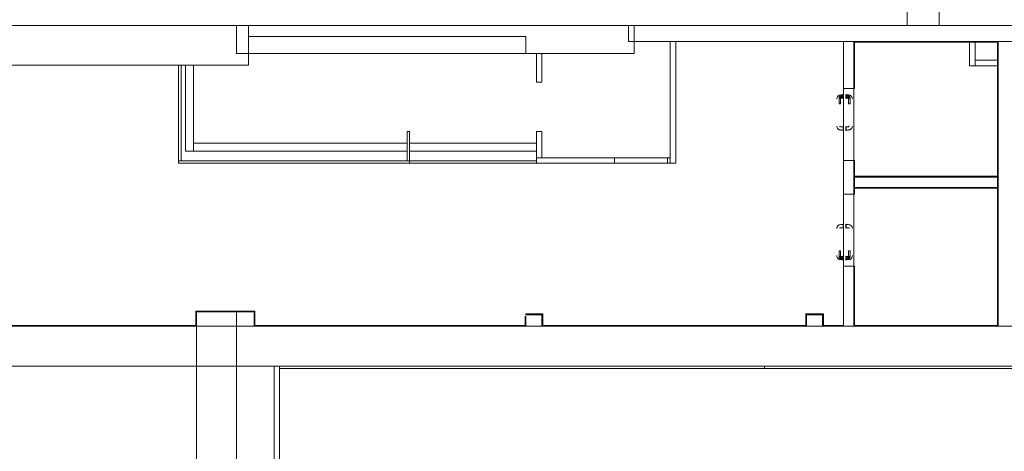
# Model space of a CAD drawing. Header units: millimetres. Extents: x 4476663 to 4477054, y -30323851 to -30323414.
# Tile 223 of 256: x 4476897 to 4476922, y -30323505 to -30323494. Entities that reach past the tile are written whole.
import ezdxf

# ---------------------------------------------------------------- set-up
doc = ezdxf.new("R2010")
doc.units = ezdxf.units.MM
for name, color, linetype, lineweight in [('IFC-Parede padrão-Contorno', 44, 'Continuous', 5), ('IFC-Parede-Contorno', 42, 'Continuous', 5), ('IFC-Porta-Contorno', 142, 'Continuous', 5)]:
    doc.layers.add(name, color=color, linetype=linetype, lineweight=lineweight)

msp = doc.modelspace()

# ---------------------------------------------------------------- linework, layer by layer
at = {"layer": 'IFC-Parede padrão-Contorno', "color": 8, "lineweight": 5}
for p, q in [((4476919.303, -30323494.246), (4476919.303, -30323483.771)), ((4476920.103, -30323494.246), (4476920.103, -30323489.215)), ((4476890.103, -30323494.246), (4476898.048, -30323494.246)), ((4476898.048, -30323494.246), (4476902.801, -30323494.246)), ((4476902.801, -30323494.872), (4476902.801, -30323494.246)), ((4476912.321, -30323494.341), (4476912.321, -30323494.246)), ((4476912.321, -30323494.646), (4476912.321, -30323494.341)), ((4476912.44, -30323494.246), (4476919.976, -30323494.246)), ((4476919.563, -30323494.246), (4476920.103, -30323494.246)), ((4476919.976, -30323494.246), (4476922.361, -30323494.246)), ((4476912.321, -30323494.646), (4476914.705, -30323494.646)), ((4476913.364, -30323496.278), (4476913.364, -30323494.646)), ((4476913.504, -30323496.07), (4476913.504, -30323494.646)), ((4476914.705, -30323494.646), (4476922.361, -30323494.646)), ((4476917.703, -30323495.493), (4476917.703, -30323494.646)), ((4476917.963, -30323495.493), (4476917.963, -30323494.646)), ((4476921.583, -30323494.653), (4476921.583, -30323494.646)), ((4476921.583, -30323494.666), (4476921.583, -30323494.653)), ((4476902.801, -30323495.246), (4476902.801, -30323494.872)), ((4476917.983, -30323494.666), (4476920.309, -30323494.666)), ((4476920.309, -30323494.666), (4476921.583, -30323494.666)), ((4476920.863, -30323494.772), (4476920.863, -30323494.666)), ((4476920.863, -30323495.256), (4476920.863, -30323494.772)), ((4476921.003, -30323495.151), (4476921.003, -30323494.666)), ((4476921.563, -30323494.755), (4476921.563, -30323494.666)), ((4476921.563, -30323497.734), (4476921.563, -30323494.755)), ((4476921.583, -30323494.755), (4476921.583, -30323494.666)), ((4476921.583, -30323494.779), (4476921.583, -30323494.755)), ((4476921.583, -30323497.758), (4476921.583, -30323494.779)), ((4476921.003, -30323495.116), (4476921.479, -30323495.116)), ((4476921.003, -30323495.256), (4476921.003, -30323495.141)), ((4476921.479, -30323495.116), (4476921.583, -30323495.116)), ((4476894.856, -30323495.246), (4476902.801, -30323495.246)), ((4476901.054, -30323497.641), (4476901.054, -30323495.246)), ((4476901.114, -30323497.641), (4476901.114, -30323495.246)), ((4476901.224, -30323497.4), (4476901.224, -30323495.246)), ((4476901.424, -30323497.4), (4476901.424, -30323495.246)), ((4476920.863, -30323495.256), (4476920.888, -30323495.256)), ((4476920.888, -30323495.256), (4476921.003, -30323495.256)), ((4476921.003, -30323495.256), (4476921.107, -30323495.256)), ((4476921.107, -30323495.256), (4476921.583, -30323495.256)), ((4476917.703, -30323495.827), (4476917.703, -30323495.493)), ((4476917.963, -30323495.827), (4476917.963, -30323495.493)), ((4476917.703, -30323497.627), (4476917.703, -30323495.827)), ((4476917.703, -30323495.827), (4476917.759, -30323495.827)), ((4476917.759, -30323495.827), (4476917.963, -30323495.827)), ((4476917.963, -30323497.627), (4476917.963, -30323495.827)), ((4476913.504, -30323497.701), (4476913.504, -30323496.07)), ((4476913.364, -30323497.701), (4476913.364, -30323496.278)), ((4476906.774, -30323497.641), (4476906.774, -30323496.901)), ((4476906.774, -30323496.901), (4476906.834, -30323496.901)), ((4476906.834, -30323497.641), (4476906.834, -30323496.901)), ((4476906.834, -30323497.2), (4476910.014, -30323497.2)), ((4476901.224, -30323497.4), (4476901.424, -30323497.4)), ((4476906.834, -30323497.4), (4476910.014, -30323497.4)), ((4476906.81, -30323497.701), (4476910.084, -30323497.701)), ((4476906.834, -30323497.641), (4476910.014, -30323497.641)), ((4476913.364, -30323497.701), (4476913.439, -30323497.701)), ((4476913.439, -30323497.701), (4476913.504, -30323497.701)), ((4476917.703, -30323497.627), (4476917.963, -30323497.627)), ((4476917.703, -30323497.627), (4476917.907, -30323497.627)), ((4476917.703, -30323498.293), (4476917.703, -30323497.627)), ((4476917.907, -30323497.627), (4476917.963, -30323497.627)), ((4476917.963, -30323498.475), (4476917.963, -30323497.809)), ((4476921.563, -30323497.758), (4476921.563, -30323497.734)), ((4476921.563, -30323498.175), (4476921.563, -30323497.758)), ((4476921.583, -30323498.175), (4476921.583, -30323497.758)), ((4476917.963, -30323498.025), (4476919.084, -30323498.025)), ((4476917.963, -30323498.045), (4476920.462, -30323498.045)), ((4476917.983, -30323498.228), (4476917.983, -30323498.045)), ((4476919.038, -30323498.045), (4476921.563, -30323498.045)), ((4476919.084, -30323498.025), (4476921.583, -30323498.025)), ((4476920.462, -30323498.045), (4476921.583, -30323498.045)), ((4476917.703, -30323498.475), (4476917.703, -30323498.293)), ((4476917.963, -30323498.305), (4476918.071, -30323498.305)), ((4476917.963, -30323498.325), (4476920.438, -30323498.325)), ((4476917.983, -30323498.265), (4476917.983, -30323498.175)), ((4476917.983, -30323498.305), (4476917.983, -30323498.228)), ((4476917.983, -30323498.475), (4476917.983, -30323498.265)), ((4476918.071, -30323498.305), (4476920.508, -30323498.305)), ((4476919.108, -30323498.305), (4476921.583, -30323498.305)), ((4476920.438, -30323498.325), (4476921.583, -30323498.325)), ((4476921.563, -30323498.305), (4476921.563, -30323498.122)), ((4476921.563, -30323498.175), (4476921.576, -30323498.175)), ((4476917.703, -30323500.275), (4476917.703, -30323498.475)), ((4476917.703, -30323498.475), (4476917.759, -30323498.475)), ((4476917.759, -30323498.475), (4476917.963, -30323498.475)), ((4476917.963, -30323500.275), (4476917.963, -30323498.475)), ((4476917.963, -30323498.475), (4476917.979, -30323498.475)), ((4476917.979, -30323498.475), (4476917.983, -30323498.475)), ((4476917.703, -30323500.275), (4476917.963, -30323500.275)), ((4476917.703, -30323500.275), (4476917.907, -30323500.275)), ((4476917.703, -30323500.704), (4476917.703, -30323500.275)), ((4476917.907, -30323500.275), (4476917.963, -30323500.275)), ((4476917.963, -30323501.318), (4476917.963, -30323500.275)), ((4476917.963, -30323500.275), (4476917.967, -30323500.275)), ((4476917.967, -30323500.275), (4476917.983, -30323500.275)), ((4476917.983, -30323500.595), (4476917.983, -30323500.275)), ((4476917.703, -30323501.786), (4476917.703, -30323500.704)), ((4476917.963, -30323501.786), (4476917.963, -30323500.704)), ((4476917.983, -30323501.766), (4476917.983, -30323500.595)), ((4476901.486, -30323501.406), (4476901.498, -30323501.406)), ((4476901.486, -30323501.551), (4476901.486, -30323501.406)), ((4476901.486, -30323501.786), (4476901.486, -30323501.551)), ((4476901.498, -30323501.406), (4476901.506, -30323501.406)), ((4476901.506, -30323501.406), (4476902.393, -30323501.406)), ((4476901.506, -30323501.642), (4476901.506, -30323501.406)), ((4476902.058, -30323501.426), (4476902.945, -30323501.426)), ((4476902.393, -30323501.406), (4476902.945, -30323501.406)), ((4476902.945, -30323501.406), (4476902.958, -30323501.406)), ((4476902.945, -30323501.541), (4476902.945, -30323501.406)), ((4476902.945, -30323501.766), (4476902.945, -30323501.541)), ((4476902.958, -30323501.406), (4476902.965, -30323501.406)), ((4476902.965, -30323501.632), (4476902.965, -30323501.406)), ((4476909.734, -30323501.536), (4476909.746, -30323501.536)), ((4476909.734, -30323501.623), (4476909.734, -30323501.536)), ((4476909.746, -30323501.536), (4476909.754, -30323501.536)), ((4476909.754, -30323501.485), (4476909.754, -30323501.477)), ((4476909.754, -30323501.477), (4476910.013, -30323501.477)), ((4476909.754, -30323501.497), (4476909.754, -30323501.485)), ((4476909.754, -30323501.497), (4476909.915, -30323501.497)), ((4476909.754, -30323501.68), (4476909.754, -30323501.536)), ((4476909.915, -30323501.497), (4476910.174, -30323501.497)), ((4476910.013, -30323501.477), (4476910.174, -30323501.477)), ((4476910.154, -30323501.607), (4476910.154, -30323501.497)), ((4476910.174, -30323501.489), (4476910.174, -30323501.477)), ((4476910.174, -30323501.497), (4476910.174, -30323501.489)), ((4476910.174, -30323501.676), (4476910.174, -30323501.497)), ((4476916.763, -30323501.485), (4476916.763, -30323501.477)), ((4476916.763, -30323501.477), (4476917.022, -30323501.477)), ((4476916.763, -30323501.497), (4476916.763, -30323501.485)), ((4476916.763, -30323501.497), (4476916.924, -30323501.497)), ((4476916.763, -30323501.6), (4476916.763, -30323501.497)), ((4476916.783, -30323501.663), (4476916.783, -30323501.497)), ((4476916.924, -30323501.497), (4476917.183, -30323501.497)), ((4476917.022, -30323501.477), (4476917.183, -30323501.477)), ((4476917.183, -30323501.477), (4476917.195, -30323501.477)), ((4476917.183, -30323501.595), (4476917.183, -30323501.477)), ((4476917.195, -30323501.477), (4476917.203, -30323501.477)), ((4476917.203, -30323501.649), (4476917.203, -30323501.477)), ((4476890.103, -30323501.766), (4476897.127, -30323501.766)), ((4476897.127, -30323501.766), (4476901.506, -30323501.766)), ((4476902.945, -30323501.774), (4476902.945, -30323501.766)), ((4476902.945, -30323501.766), (4476907.157, -30323501.766)), ((4476902.945, -30323501.786), (4476902.945, -30323501.774)), ((4476902.965, -30323501.766), (4476902.965, -30323501.632)), ((4476907.157, -30323501.766), (4476909.754, -30323501.766)), ((4476909.734, -30323501.766), (4476909.734, -30323501.623)), ((4476909.754, -30323501.766), (4476909.754, -30323501.68)), ((4476909.754, -30323501.779), (4476909.754, -30323501.766)), ((4476909.754, -30323501.786), (4476909.754, -30323501.779)), ((4476910.154, -30323501.786), (4476910.154, -30323501.607)), ((4476910.174, -30323501.786), (4476910.174, -30323501.676)), ((4476910.174, -30323501.766), (4476914.244, -30323501.766)), ((4476914.244, -30323501.766), (4476916.783, -30323501.766)), ((4476916.763, -30323501.766), (4476916.763, -30323501.6)), ((4476916.783, -30323501.766), (4476916.783, -30323501.663)), ((4476916.783, -30323501.779), (4476916.783, -30323501.766)), ((4476916.783, -30323501.786), (4476916.783, -30323501.779)), ((4476917.183, -30323501.766), (4476917.183, -30323501.595)), ((4476917.183, -30323501.774), (4476917.183, -30323501.766)), ((4476917.183, -30323501.766), (4476917.492, -30323501.766)), ((4476917.183, -30323501.786), (4476917.183, -30323501.774)), ((4476917.203, -30323501.766), (4476917.203, -30323501.649)), ((4476917.492, -30323501.766), (4476917.703, -30323501.766)), ((4476917.963, -30323501.766), (4476919.078, -30323501.766)), ((4476919.078, -30323501.766), (4476921.563, -30323501.766)), ((4476903.444, -30323506.493), (4476903.444, -30323502.786)), ((4476903.584, -30323506.493), (4476903.584, -30323502.786))]:
    msp.add_line(p, q, dxfattribs=at)
at = {"layer": 'IFC-Parede-Contorno', "color": 8, "lineweight": 5}
for p, q in [((4476902.506, -30323494.498), (4476902.506, -30323494.246)), ((4476902.506, -30323494.246), (4476908.879, -30323494.246)), ((4476908.879, -30323494.246), (4476912.44, -30323494.246)), ((4476912.465, -30323494.511), (4476912.465, -30323494.246)), ((4476902.506, -30323494.946), (4476902.506, -30323494.498)), ((4476902.801, -30323494.525), (4476904.489, -30323494.525)), ((4476902.801, -30323494.946), (4476902.801, -30323494.651)), ((4476904.489, -30323494.525), (4476906.81, -30323494.525)), ((4476904.489, -30323494.525), (4476909.754, -30323494.525)), ((4476909.754, -30323494.628), (4476909.754, -30323494.525)), ((4476909.754, -30323494.946), (4476909.754, -30323494.628)), ((4476912.465, -30323494.946), (4476912.465, -30323494.511)), ((4476917.963, -30323495.574), (4476917.963, -30323494.651)), ((4476917.976, -30323494.646), (4476917.983, -30323495.063)), ((4476917.983, -30323495.063), (4476917.983, -30323494.646)), ((4476902.801, -30323494.946), (4476902.801, -30323494.844)), ((4476917.983, -30323495.116), (4476917.983, -30323494.666)), ((4476902.506, -30323494.946), (4476902.706, -30323494.946)), ((4476902.706, -30323494.946), (4476902.801, -30323494.946)), ((4476902.801, -30323494.946), (4476909.754, -30323494.946)), ((4476909.754, -30323494.946), (4476910.673, -30323494.946)), ((4476910.014, -30323495.495), (4476910.014, -30323494.946)), ((4476910.154, -30323495.671), (4476910.154, -30323494.946)), ((4476910.154, -30323495.226), (4476910.154, -30323494.946)), ((4476910.673, -30323494.946), (4476912.465, -30323494.946)), ((4476917.983, -30323495.827), (4476917.983, -30323495.063)), ((4476910.154, -30323495.671), (4476910.154, -30323495.226)), ((4476917.983, -30323495.827), (4476917.983, -30323495.376)), ((4476910.014, -30323495.671), (4476910.014, -30323495.495)), ((4476910.014, -30323495.671), (4476910.154, -30323495.671)), ((4476910.014, -30323495.671), (4476910.048, -30323495.671)), ((4476910.048, -30323495.671), (4476910.154, -30323495.671)), ((4476917.963, -30323495.827), (4476917.967, -30323495.827)), ((4476917.967, -30323495.827), (4476917.983, -30323495.827)), ((4476910.014, -30323496.901), (4476910.154, -30323496.901)), ((4476910.014, -30323497.561), (4476910.014, -30323496.901)), ((4476910.014, -30323497.103), (4476910.014, -30323496.901)), ((4476910.014, -30323496.901), (4476910.12, -30323496.901)), ((4476910.014, -30323497.561), (4476910.014, -30323497.103)), ((4476910.12, -30323496.901), (4476910.154, -30323496.901)), ((4476910.154, -30323497.561), (4476910.154, -30323496.901)), ((4476910.154, -30323497.061), (4476910.154, -30323496.901)), ((4476910.154, -30323497.561), (4476910.154, -30323497.061)), ((4476901.424, -30323497.2), (4476906.774, -30323497.2)), ((4476901.424, -30323497.4), (4476906.774, -30323497.4)), ((4476910.014, -30323497.624), (4476910.014, -30323497.561)), ((4476910.014, -30323497.561), (4476910.079, -30323497.561)), ((4476910.046, -30323497.561), (4476911.397, -30323497.561)), ((4476911.397, -30323497.561), (4476911.974, -30323497.561)), ((4476911.974, -30323497.701), (4476911.974, -30323497.561)), ((4476911.974, -30323497.561), (4476913.294, -30323497.561)), ((4476911.974, -30323497.595), (4476911.974, -30323497.561)), ((4476911.974, -30323497.701), (4476911.974, -30323497.595)), ((4476913.294, -30323497.561), (4476913.338, -30323497.561)), ((4476913.294, -30323497.667), (4476913.294, -30323497.561)), ((4476913.338, -30323497.561), (4476913.364, -30323497.561)), ((4476901.054, -30323497.641), (4476906.834, -30323497.641)), ((4476901.054, -30323497.701), (4476901.054, -30323497.641)), ((4476901.054, -30323497.701), (4476906.834, -30323497.701)), ((4476906.834, -30323497.701), (4476906.834, -30323497.641)), ((4476910.014, -30323497.701), (4476910.014, -30323497.624)), ((4476910.014, -30323497.701), (4476911.375, -30323497.701)), ((4476911.375, -30323497.701), (4476911.397, -30323497.701)), ((4476911.397, -30323497.701), (4476911.974, -30323497.701)), ((4476911.974, -30323497.701), (4476913.294, -30323497.701)), ((4476913.294, -30323497.701), (4476913.294, -30323497.667)), ((4476913.294, -30323497.701), (4476913.338, -30323497.701)), ((4476913.338, -30323497.701), (4476913.364, -30323497.701)), ((4476917.963, -30323497.627), (4476917.983, -30323497.627)), ((4476917.963, -30323497.627), (4476917.979, -30323497.627)), ((4476917.963, -30323498.01), (4476917.963, -30323497.627)), ((4476917.979, -30323497.627), (4476917.983, -30323497.627)), ((4476917.983, -30323498.025), (4476917.983, -30323497.627)), ((4476917.983, -30323497.745), (4476917.983, -30323497.627)), ((4476917.983, -30323498.175), (4476917.983, -30323497.745)), ((4476917.963, -30323498.175), (4476917.969, -30323498.175)), ((4476917.969, -30323498.175), (4476917.983, -30323498.175)), ((4476921.563, -30323498.388), (4476921.563, -30323498.175)), ((4476921.57, -30323498.175), (4476921.583, -30323498.175)), ((4476921.583, -30323498.388), (4476921.583, -30323498.175)), ((4476921.563, -30323501.367), (4476921.563, -30323498.388)), ((4476921.583, -30323501.367), (4476921.583, -30323498.388)), ((4476901.506, -30323506.64), (4476901.506, -30323501.426)), ((4476901.506, -30323501.426), (4476902.194, -30323501.426)), ((4476902.506, -30323506.64), (4476902.506, -30323501.426)), ((4476921.563, -30323501.369), (4476921.563, -30323501.367)), ((4476921.563, -30323501.392), (4476921.563, -30323501.369)), ((4476921.563, -30323501.786), (4476921.563, -30323501.392)), ((4476921.583, -30323501.392), (4476921.583, -30323501.367)), ((4476921.583, -30323501.786), (4476921.583, -30323501.392)), ((4476892.095, -30323501.786), (4476928.991, -30323501.786)), ((4476902.506, -30323501.786), (4476902.506, -30323501.706)), ((4476892.095, -30323502.786), (4476928.991, -30323502.786)), ((4476902.506, -30323508.14), (4476902.506, -30323502.786)), ((4476915.729, -30323502.822), (4476915.729, -30323502.786)), ((4476915.729, -30323502.786), (4476940.661, -30323502.786)), ((4476903.584, -30323502.839), (4476905.541, -30323502.839)), ((4476905.541, -30323502.839), (4476915.807, -30323502.839)), ((4476915.729, -30323502.839), (4476915.729, -30323502.822)), ((4476915.729, -30323502.839), (4476940.661, -30323502.839))]:
    msp.add_line(p, q, dxfattribs=at)
at = {"layer": 'IFC-Porta-Contorno', "color": 8, "lineweight": 5}
for p, q in [((4476917.537, -30323496.087), (4476917.541, -30323496.068)), ((4476917.538, -30323496.087), (4476917.54, -30323496.07)), ((4476917.54, -30323496.07), (4476917.541, -30323496.068)), ((4476917.541, -30323496.068), (4476917.545, -30323496.049)), ((4476917.545, -30323496.049), (4476917.555, -30323496.033)), ((4476917.553, -30323496.036), (4476917.556, -30323496.03)), ((4476917.555, -30323496.033), (4476917.56, -30323496.025)), ((4476917.556, -30323496.03), (4476917.566, -30323496.017)), ((4476917.56, -30323496.025), (4476917.566, -30323496.017)), ((4476917.566, -30323496.017), (4476917.576, -30323496.01)), ((4476917.576, -30323496.01), (4476917.588, -30323496.002)), ((4476917.582, -30323496.006), (4476917.599, -30323495.995)), ((4476917.593, -30323496.067), (4476917.594, -30323496.063)), ((4476917.593, -30323496.207), (4476917.593, -30323496.067)), ((4476917.594, -30323496.063), (4476917.595, -30323496.059)), ((4476917.595, -30323496.059), (4476917.598, -30323496.05)), ((4476917.595, -30323496.059), (4476917.603, -30323496.067)), ((4476917.596, -30323496.067), (4476917.599, -30323496.067)), ((4476917.598, -30323496.05), (4476917.601, -30323496.037)), ((4476917.598, -30323496.05), (4476917.603, -30323496.067)), ((4476917.598, -30323496.05), (4476917.613, -30323496.067)), ((4476917.599, -30323495.995), (4476917.618, -30323495.991)), ((4476917.599, -30323496.067), (4476917.603, -30323496.067)), ((4476917.601, -30323496.037), (4476917.612, -30323496.026)), ((4476917.603, -30323496.067), (4476917.608, -30323496.067)), ((4476917.606, -30323496.051), (4476917.611, -30323496.037)), ((4476917.606, -30323496.051), (4476917.624, -30323496.049)), ((4476917.606, -30323496.051), (4476917.63, -30323496.067)), ((4476917.606, -30323496.051), (4476917.613, -30323496.067)), ((4476917.607, -30323496.032), (4476917.617, -30323496.021)), ((4476917.607, -30323496.032), (4476917.612, -30323496.026)), ((4476917.608, -30323496.067), (4476917.613, -30323496.067)), ((4476917.611, -30323496.037), (4476917.619, -30323496.032)), ((4476917.612, -30323496.026), (4476917.617, -30323496.021)), ((4476917.617, -30323495.991), (4476917.637, -30323495.987)), ((4476917.617, -30323495.991), (4476917.62, -30323495.991)), ((4476917.617, -30323496.021), (4476917.623, -30323496.015)), ((4476917.617, -30323496.021), (4476917.619, -30323496.032)), ((4476917.617, -30323496.021), (4476917.632, -30323496.032)), ((4476917.618, -30323495.991), (4476917.619, -30323495.991)), ((4476917.619, -30323496.032), (4476917.632, -30323496.032)), ((4476917.619, -30323496.032), (4476917.635, -30323496.045)), ((4476917.62, -30323495.991), (4476917.637, -30323495.989)), ((4476917.623, -30323496.015), (4476917.636, -30323496.012)), ((4476917.623, -30323496.015), (4476917.636, -30323496.021)), ((4476917.623, -30323496.067), (4476917.627, -30323496.067)), ((4476917.624, -30323496.049), (4476917.635, -30323496.045)), ((4476917.624, -30323496.049), (4476917.63, -30323496.067)), ((4476917.624, -30323496.049), (4476917.639, -30323496.053)), ((4476917.624, -30323496.049), (4476917.633, -30323496.067)), ((4476917.627, -30323496.067), (4476917.63, -30323496.067)), ((4476917.632, -30323496.032), (4476917.636, -30323496.021)), ((4476917.633, -30323496.067), (4476917.636, -30323496.06)), ((4476917.633, -30323496.069), (4476917.637, -30323496.067)), ((4476917.633, -30323496.207), (4476917.633, -30323496.067)), ((4476917.635, -30323496.045), (4476917.643, -30323496.044)), ((4476917.636, -30323496.012), (4476917.644, -30323496.01)), ((4476917.636, -30323496.012), (4476917.653, -30323496.027)), ((4476917.636, -30323496.012), (4476917.653, -30323496.017)), ((4476917.636, -30323496.021), (4476917.653, -30323496.041)), ((4476917.636, -30323496.021), (4476917.653, -30323496.027)), ((4476917.636, -30323496.06), (4476917.639, -30323496.053)), ((4476917.637, -30323495.987), (4476917.693, -30323495.987)), ((4476917.637, -30323496.067), (4476917.693, -30323496.067)), ((4476917.639, -30323496.053), (4476917.646, -30323496.05)), ((4476917.643, -30323496.044), (4476917.653, -30323496.041)), ((4476917.643, -30323496.044), (4476917.653, -30323496.047)), ((4476917.644, -30323496.01), (4476917.649, -30323496.008)), ((4476917.644, -30323496.01), (4476917.653, -30323496.017)), ((4476917.646, -30323496.05), (4476917.653, -30323496.047)), ((4476917.649, -30323496.008), (4476917.653, -30323496.007)), ((4476917.653, -30323496.007), (4476917.693, -30323496.007)), ((4476917.653, -30323496.013), (4476917.653, -30323496.01)), ((4476917.653, -30323496.017), (4476917.653, -30323496.013)), ((4476917.653, -30323496.022), (4476917.653, -30323496.017)), ((4476917.653, -30323496.027), (4476917.653, -30323496.022)), ((4476917.653, -30323496.041), (4476917.653, -30323496.037)), ((4476917.653, -30323496.047), (4476917.693, -30323496.047)), ((4476917.693, -30323495.977), (4476917.703, -30323495.977)), ((4476917.693, -30323495.979), (4476917.693, -30323495.977)), ((4476917.693, -30323495.984), (4476917.693, -30323495.979)), ((4476917.693, -30323495.992), (4476917.693, -30323495.984)), ((4476917.693, -30323496.002), (4476917.693, -30323495.992)), ((4476917.693, -30323496.014), (4476917.693, -30323496.002)), ((4476917.693, -30323496.027), (4476917.693, -30323496.014)), ((4476917.693, -30323496.04), (4476917.693, -30323496.027)), ((4476917.693, -30323496.052), (4476917.693, -30323496.04)), ((4476917.693, -30323496.063), (4476917.693, -30323496.052)), ((4476917.693, -30323496.071), (4476917.693, -30323496.063)), ((4476917.693, -30323496.076), (4476917.693, -30323496.071)), ((4476917.693, -30323496.077), (4476917.693, -30323496.076)), ((4476917.693, -30323496.077), (4476917.703, -30323496.077)), ((4476917.703, -30323495.979), (4476917.703, -30323495.977)), ((4476917.703, -30323495.984), (4476917.703, -30323495.979)), ((4476917.703, -30323495.992), (4476917.703, -30323495.984)), ((4476917.703, -30323496.002), (4476917.703, -30323495.992)), ((4476917.703, -30323496.014), (4476917.703, -30323496.002)), ((4476917.703, -30323496.027), (4476917.703, -30323496.014)), ((4476917.703, -30323496.04), (4476917.703, -30323496.027)), ((4476917.703, -30323496.052), (4476917.703, -30323496.04)), ((4476917.703, -30323496.063), (4476917.703, -30323496.052)), ((4476917.703, -30323496.071), (4476917.703, -30323496.063)), ((4476917.703, -30323496.076), (4476917.703, -30323496.071)), ((4476917.703, -30323496.077), (4476917.703, -30323496.076)), ((4476917.763, -30323495.979), (4476917.763, -30323495.977)), ((4476917.763, -30323495.977), (4476917.773, -30323495.977)), ((4476917.763, -30323495.984), (4476917.763, -30323495.979)), ((4476917.763, -30323495.992), (4476917.763, -30323495.984)), ((4476917.763, -30323496.002), (4476917.763, -30323495.992)), ((4476917.763, -30323496.014), (4476917.763, -30323496.002)), ((4476917.763, -30323496.027), (4476917.763, -30323496.014)), ((4476917.763, -30323496.04), (4476917.763, -30323496.027)), ((4476917.763, -30323496.052), (4476917.763, -30323496.04)), ((4476917.763, -30323496.063), (4476917.763, -30323496.052)), ((4476917.763, -30323496.071), (4476917.763, -30323496.063)), ((4476917.763, -30323496.076), (4476917.763, -30323496.071)), ((4476917.763, -30323496.077), (4476917.763, -30323496.076)), ((4476917.763, -30323496.077), (4476917.773, -30323496.077)), ((4476917.773, -30323495.979), (4476917.773, -30323495.977)), ((4476917.773, -30323495.984), (4476917.773, -30323495.979)), ((4476917.773, -30323495.992), (4476917.773, -30323495.984)), ((4476917.773, -30323495.987), (4476917.829, -30323495.987)), ((4476917.773, -30323496.002), (4476917.773, -30323495.992)), ((4476917.773, -30323496.014), (4476917.773, -30323496.002)), ((4476917.773, -30323496.007), (4476917.813, -30323496.007)), ((4476917.773, -30323496.017), (4476917.773, -30323496.013)), ((4476917.773, -30323496.027), (4476917.773, -30323496.014)), ((4476917.773, -30323496.04), (4476917.773, -30323496.027)), ((4476917.773, -30323496.041), (4476917.773, -30323496.037)), ((4476917.773, -30323496.052), (4476917.773, -30323496.04)), ((4476917.773, -30323496.047), (4476917.813, -30323496.047)), ((4476917.773, -30323496.063), (4476917.773, -30323496.052)), ((4476917.773, -30323496.071), (4476917.773, -30323496.063)), ((4476917.773, -30323496.067), (4476917.829, -30323496.067)), ((4476917.773, -30323496.076), (4476917.773, -30323496.071)), ((4476917.773, -30323496.077), (4476917.773, -30323496.076)), ((4476917.813, -30323496.007), (4476917.817, -30323496.008)), ((4476917.813, -30323496.017), (4476917.821, -30323496.01)), ((4476917.813, -30323496.013), (4476917.813, -30323496.01)), ((4476917.813, -30323496.027), (4476917.83, -30323496.012)), ((4476917.813, -30323496.017), (4476917.83, -30323496.012)), ((4476917.813, -30323496.017), (4476917.813, -30323496.013)), ((4476917.813, -30323496.022), (4476917.813, -30323496.017)), ((4476917.813, -30323496.041), (4476917.83, -30323496.021)), ((4476917.813, -30323496.027), (4476917.83, -30323496.021)), ((4476917.813, -30323496.027), (4476917.813, -30323496.022)), ((4476917.813, -30323496.041), (4476917.813, -30323496.037)), ((4476917.813, -30323496.041), (4476917.823, -30323496.044)), ((4476917.813, -30323496.047), (4476917.823, -30323496.044)), ((4476917.813, -30323496.047), (4476917.82, -30323496.05)), ((4476917.817, -30323496.008), (4476917.821, -30323496.01)), ((4476917.82, -30323496.05), (4476917.827, -30323496.053)), ((4476917.821, -30323496.01), (4476917.83, -30323496.012)), ((4476917.823, -30323496.044), (4476917.831, -30323496.045)), ((4476917.827, -30323496.053), (4476917.842, -30323496.049)), ((4476917.827, -30323496.053), (4476917.833, -30323496.067)), ((4476917.829, -30323495.987), (4476917.848, -30323495.991)), ((4476917.829, -30323495.989), (4476917.846, -30323495.991)), ((4476917.829, -30323496.067), (4476917.833, -30323496.069)), ((4476917.83, -30323496.012), (4476917.843, -30323496.015)), ((4476917.83, -30323496.021), (4476917.843, -30323496.015)), ((4476917.83, -30323496.021), (4476917.834, -30323496.032)), ((4476917.831, -30323496.045), (4476917.847, -30323496.032)), ((4476917.831, -30323496.045), (4476917.842, -30323496.049)), ((4476917.833, -30323496.067), (4476917.842, -30323496.049)), ((4476917.833, -30323496.207), (4476917.833, -30323496.067)), ((4476917.834, -30323496.032), (4476917.848, -30323496.021)), ((4476917.834, -30323496.032), (4476917.847, -30323496.032)), ((4476917.836, -30323496.067), (4476917.842, -30323496.049)), ((4476917.836, -30323496.067), (4476917.86, -30323496.051)), ((4476917.836, -30323496.067), (4476917.839, -30323496.067)), ((4476917.839, -30323496.067), (4476917.843, -30323496.067)), ((4476917.842, -30323496.049), (4476917.86, -30323496.051)), ((4476917.843, -30323496.015), (4476917.848, -30323496.021)), ((4476917.846, -30323495.991), (4476917.848, -30323495.991)), ((4476917.847, -30323495.991), (4476917.848, -30323495.991)), ((4476917.847, -30323496.032), (4476917.848, -30323496.021)), ((4476917.847, -30323496.032), (4476917.855, -30323496.037)), ((4476917.848, -30323495.991), (4476917.867, -30323495.995)), ((4476917.848, -30323496.021), (4476917.854, -30323496.026)), ((4476917.848, -30323496.021), (4476917.859, -30323496.032)), ((4476917.853, -30323496.067), (4476917.868, -30323496.05)), ((4476917.853, -30323496.067), (4476917.86, -30323496.051)), ((4476917.853, -30323496.067), (4476917.858, -30323496.067)), ((4476917.854, -30323496.026), (4476917.859, -30323496.032)), ((4476917.855, -30323496.037), (4476917.86, -30323496.051)), ((4476917.858, -30323496.067), (4476917.863, -30323496.067)), ((4476917.859, -30323496.032), (4476917.865, -30323496.037)), ((4476917.863, -30323496.067), (4476917.868, -30323496.05)), ((4476917.863, -30323496.067), (4476917.871, -30323496.059)), ((4476917.863, -30323496.067), (4476917.867, -30323496.067)), ((4476917.865, -30323496.037), (4476917.868, -30323496.05)), ((4476917.867, -30323495.995), (4476917.883, -30323496.006)), ((4476917.867, -30323496.067), (4476917.87, -30323496.067)), ((4476917.868, -30323496.05), (4476917.871, -30323496.059)), ((4476917.871, -30323496.059), (4476917.872, -30323496.063)), ((4476917.872, -30323496.063), (4476917.873, -30323496.067)), ((4476917.873, -30323496.207), (4476917.873, -30323496.067)), ((4476917.878, -30323496.002), (4476917.89, -30323496.01)), ((4476917.89, -30323496.01), (4476917.9, -30323496.017)), ((4476917.9, -30323496.017), (4476917.906, -30323496.025)), ((4476917.9, -30323496.017), (4476917.91, -30323496.03)), ((4476917.906, -30323496.025), (4476917.911, -30323496.033)), ((4476917.91, -30323496.03), (4476917.912, -30323496.036)), ((4476917.911, -30323496.033), (4476917.921, -30323496.049)), ((4476917.921, -30323496.049), (4476917.925, -30323496.068)), ((4476917.925, -30323496.068), (4476917.926, -30323496.07)), ((4476917.925, -30323496.068), (4476917.929, -30323496.087)), ((4476917.926, -30323496.07), (4476917.928, -30323496.087)), ((4476917.593, -30323496.207), (4476917.594, -30323496.207)), ((4476917.594, -30323496.207), (4476917.596, -30323496.207)), ((4476917.596, -30323496.207), (4476917.599, -30323496.207)), ((4476917.599, -30323496.207), (4476917.603, -30323496.207)), ((4476917.603, -30323496.207), (4476917.608, -30323496.207)), ((4476917.608, -30323496.207), (4476917.613, -30323496.207)), ((4476917.613, -30323496.207), (4476917.618, -30323496.207)), ((4476917.618, -30323496.207), (4476917.623, -30323496.207)), ((4476917.623, -30323496.207), (4476917.627, -30323496.207)), ((4476917.627, -30323496.207), (4476917.63, -30323496.207)), ((4476917.63, -30323496.207), (4476917.632, -30323496.207)), ((4476917.632, -30323496.207), (4476917.633, -30323496.207)), ((4476917.833, -30323496.207), (4476917.834, -30323496.207)), ((4476917.834, -30323496.207), (4476917.836, -30323496.207)), ((4476917.836, -30323496.207), (4476917.839, -30323496.207)), ((4476917.839, -30323496.207), (4476917.843, -30323496.207)), ((4476917.843, -30323496.207), (4476917.848, -30323496.207)), ((4476917.848, -30323496.207), (4476917.853, -30323496.207)), ((4476917.853, -30323496.207), (4476917.858, -30323496.207)), ((4476917.858, -30323496.207), (4476917.863, -30323496.207)), ((4476917.863, -30323496.207), (4476917.867, -30323496.207)), ((4476917.867, -30323496.207), (4476917.87, -30323496.207)), ((4476917.87, -30323496.207), (4476917.872, -30323496.207)), ((4476917.872, -30323496.207), (4476917.873, -30323496.207)), ((4476917.537, -30323496.767), (4476917.541, -30323496.787)), ((4476917.538, -30323496.767), (4476917.54, -30323496.785)), ((4476917.54, -30323496.785), (4476917.541, -30323496.786)), ((4476917.54, -30323496.785), (4476917.541, -30323496.787)), ((4476917.541, -30323496.786), (4476917.545, -30323496.806)), ((4476917.545, -30323496.806), (4476917.555, -30323496.822)), ((4476917.552, -30323496.816), (4476917.559, -30323496.829)), ((4476917.559, -30323496.829), (4476917.566, -30323496.838)), ((4476917.566, -30323496.838), (4476917.575, -30323496.844)), ((4476917.566, -30323496.838), (4476917.579, -30323496.848)), ((4476917.575, -30323496.844), (4476917.582, -30323496.849)), ((4476917.579, -30323496.848), (4476917.585, -30323496.851)), ((4476917.582, -30323496.849), (4476917.599, -30323496.86)), ((4476917.599, -30323496.86), (4476917.617, -30323496.863)), ((4476917.617, -30323496.767), (4476917.623, -30323496.781)), ((4476917.617, -30323496.863), (4476917.62, -30323496.864)), ((4476917.617, -30323496.863), (4476917.637, -30323496.867)), ((4476917.618, -30323496.777), (4476917.626, -30323496.785)), ((4476917.62, -30323496.864), (4476917.637, -30323496.866)), ((4476917.623, -30323496.782), (4476917.637, -30323496.787)), ((4476917.637, -30323496.787), (4476917.697, -30323496.787)), ((4476917.637, -30323496.867), (4476917.697, -30323496.867)), ((4476917.697, -30323496.777), (4476917.703, -30323496.777)), ((4476917.697, -30323496.779), (4476917.697, -30323496.777)), ((4476917.697, -30323496.784), (4476917.697, -30323496.779)), ((4476917.697, -30323496.792), (4476917.697, -30323496.784)), ((4476917.697, -30323496.802), (4476917.697, -30323496.792)), ((4476917.697, -30323496.814), (4476917.697, -30323496.802)), ((4476917.697, -30323496.827), (4476917.697, -30323496.814)), ((4476917.697, -30323496.84), (4476917.697, -30323496.827)), ((4476917.697, -30323496.852), (4476917.697, -30323496.84)), ((4476917.697, -30323496.863), (4476917.697, -30323496.852)), ((4476917.697, -30323496.871), (4476917.697, -30323496.863)), ((4476917.697, -30323496.876), (4476917.697, -30323496.871)), ((4476917.697, -30323496.877), (4476917.697, -30323496.876)), ((4476917.697, -30323496.877), (4476917.703, -30323496.877)), ((4476917.703, -30323496.779), (4476917.703, -30323496.777)), ((4476917.703, -30323496.784), (4476917.703, -30323496.779)), ((4476917.703, -30323496.792), (4476917.703, -30323496.784)), ((4476917.703, -30323496.802), (4476917.703, -30323496.792)), ((4476917.703, -30323496.814), (4476917.703, -30323496.802)), ((4476917.703, -30323496.827), (4476917.703, -30323496.814)), ((4476917.703, -30323496.84), (4476917.703, -30323496.827)), ((4476917.703, -30323496.852), (4476917.703, -30323496.84)), ((4476917.703, -30323496.863), (4476917.703, -30323496.852)), ((4476917.703, -30323496.871), (4476917.703, -30323496.863)), ((4476917.703, -30323496.876), (4476917.703, -30323496.871)), ((4476917.703, -30323496.877), (4476917.703, -30323496.876)), ((4476917.763, -30323496.779), (4476917.763, -30323496.777)), ((4476917.763, -30323496.777), (4476917.769, -30323496.777)), ((4476917.763, -30323496.784), (4476917.763, -30323496.779)), ((4476917.763, -30323496.792), (4476917.763, -30323496.784)), ((4476917.763, -30323496.802), (4476917.763, -30323496.792)), ((4476917.763, -30323496.814), (4476917.763, -30323496.802)), ((4476917.763, -30323496.827), (4476917.763, -30323496.814)), ((4476917.763, -30323496.84), (4476917.763, -30323496.827)), ((4476917.763, -30323496.852), (4476917.763, -30323496.84)), ((4476917.763, -30323496.863), (4476917.763, -30323496.852)), ((4476917.763, -30323496.871), (4476917.763, -30323496.863)), ((4476917.763, -30323496.876), (4476917.763, -30323496.871)), ((4476917.763, -30323496.877), (4476917.763, -30323496.876)), ((4476917.763, -30323496.877), (4476917.769, -30323496.877)), ((4476917.769, -30323496.779), (4476917.769, -30323496.777)), ((4476917.769, -30323496.784), (4476917.769, -30323496.779)), ((4476917.769, -30323496.792), (4476917.769, -30323496.784)), ((4476917.769, -30323496.787), (4476917.829, -30323496.787)), ((4476917.769, -30323496.793), (4476917.769, -30323496.789)), ((4476917.769, -30323496.802), (4476917.769, -30323496.792)), ((4476917.769, -30323496.807), (4476917.769, -30323496.799)), ((4476917.769, -30323496.814), (4476917.769, -30323496.802)), ((4476917.769, -30323496.817), (4476917.769, -30323496.807)), ((4476917.769, -30323496.827), (4476917.769, -30323496.814)), ((4476917.769, -30323496.84), (4476917.769, -30323496.827)), ((4476917.769, -30323496.847), (4476917.769, -30323496.838)), ((4476917.769, -30323496.852), (4476917.769, -30323496.84)), ((4476917.769, -30323496.856), (4476917.769, -30323496.847)), ((4476917.769, -30323496.863), (4476917.769, -30323496.852)), ((4476917.769, -30323496.866), (4476917.769, -30323496.862)), ((4476917.769, -30323496.871), (4476917.769, -30323496.863)), ((4476917.769, -30323496.867), (4476917.829, -30323496.867)), ((4476917.769, -30323496.876), (4476917.769, -30323496.871)), ((4476917.769, -30323496.877), (4476917.769, -30323496.876)), ((4476917.829, -30323496.787), (4476917.843, -30323496.782)), ((4476917.829, -30323496.867), (4476917.848, -30323496.863)), ((4476917.829, -30323496.866), (4476917.846, -30323496.864)), ((4476917.839, -30323496.785), (4476917.847, -30323496.777)), ((4476917.843, -30323496.781), (4476917.849, -30323496.767)), ((4476917.846, -30323496.864), (4476917.848, -30323496.863)), ((4476917.848, -30323496.863), (4476917.867, -30323496.86)), ((4476917.867, -30323496.86), (4476917.883, -30323496.849)), ((4476917.881, -30323496.851), (4476917.886, -30323496.848)), ((4476917.883, -30323496.849), (4476917.891, -30323496.844)), ((4476917.886, -30323496.848), (4476917.9, -30323496.838)), ((4476917.891, -30323496.844), (4476917.9, -30323496.838)), ((4476917.9, -30323496.838), (4476917.907, -30323496.829)), ((4476917.907, -30323496.829), (4476917.914, -30323496.816)), ((4476917.911, -30323496.822), (4476917.921, -30323496.806)), ((4476917.921, -30323496.806), (4476917.925, -30323496.786)), ((4476917.925, -30323496.787), (4476917.929, -30323496.767)), ((4476917.925, -30323496.786), (4476917.925, -30323496.785)), ((4476917.925, -30323496.787), (4476917.926, -30323496.785)), ((4476917.926, -30323496.785), (4476917.928, -30323496.767)), ((4476917.537, -30323499.335), (4476917.541, -30323499.316)), ((4476917.538, -30323499.335), (4476917.54, -30323499.318)), ((4476917.54, -30323499.318), (4476917.541, -30323499.316)), ((4476917.54, -30323499.318), (4476917.541, -30323499.317)), ((4476917.541, -30323499.317), (4476917.545, -30323499.297)), ((4476917.545, -30323499.297), (4476917.555, -30323499.281)), ((4476917.551, -30323499.287), (4476917.559, -30323499.274)), ((4476917.559, -30323499.274), (4476917.566, -30323499.264)), ((4476917.566, -30323499.264), (4476917.579, -30323499.254)), ((4476917.566, -30323499.264), (4476917.575, -30323499.258)), ((4476917.575, -30323499.258), (4476917.582, -30323499.254)), ((4476917.579, -30323499.254), (4476917.585, -30323499.252)), ((4476917.582, -30323499.254), (4476917.599, -30323499.243)), ((4476917.599, -30323499.243), (4476917.617, -30323499.239)), ((4476917.617, -30323499.239), (4476917.637, -30323499.235)), ((4476917.617, -30323499.239), (4476917.62, -30323499.239)), ((4476917.617, -30323499.335), (4476917.623, -30323499.321)), ((4476917.618, -30323499.326), (4476917.626, -30323499.317)), ((4476917.62, -30323499.239), (4476917.637, -30323499.236)), ((4476917.623, -30323499.321), (4476917.637, -30323499.315)), ((4476917.637, -30323499.235), (4476917.697, -30323499.235)), ((4476917.637, -30323499.315), (4476917.697, -30323499.315)), ((4476917.697, -30323499.225), (4476917.703, -30323499.225)), ((4476917.697, -30323499.227), (4476917.697, -30323499.225)), ((4476917.697, -30323499.232), (4476917.697, -30323499.227)), ((4476917.697, -30323499.24), (4476917.697, -30323499.232)), ((4476917.697, -30323499.25), (4476917.697, -30323499.24)), ((4476917.697, -30323499.262), (4476917.697, -30323499.25)), ((4476917.697, -30323499.275), (4476917.697, -30323499.262)), ((4476917.697, -30323499.288), (4476917.697, -30323499.275)), ((4476917.697, -30323499.3), (4476917.697, -30323499.288)), ((4476917.697, -30323499.31), (4476917.697, -30323499.3)), ((4476917.697, -30323499.318), (4476917.697, -30323499.31)), ((4476917.697, -30323499.323), (4476917.697, -30323499.318)), ((4476917.697, -30323499.325), (4476917.697, -30323499.323)), ((4476917.697, -30323499.325), (4476917.703, -30323499.325)), ((4476917.703, -30323499.227), (4476917.703, -30323499.225)), ((4476917.703, -30323499.232), (4476917.703, -30323499.227)), ((4476917.703, -30323499.24), (4476917.703, -30323499.232)), ((4476917.703, -30323499.25), (4476917.703, -30323499.24)), ((4476917.703, -30323499.262), (4476917.703, -30323499.25)), ((4476917.703, -30323499.275), (4476917.703, -30323499.262)), ((4476917.703, -30323499.288), (4476917.703, -30323499.275)), ((4476917.703, -30323499.3), (4476917.703, -30323499.288)), ((4476917.703, -30323499.31), (4476917.703, -30323499.3)), ((4476917.703, -30323499.318), (4476917.703, -30323499.31)), ((4476917.703, -30323499.323), (4476917.703, -30323499.318)), ((4476917.703, -30323499.325), (4476917.703, -30323499.323)), ((4476917.763, -30323499.227), (4476917.763, -30323499.225)), ((4476917.763, -30323499.225), (4476917.769, -30323499.225)), ((4476917.763, -30323499.232), (4476917.763, -30323499.227)), ((4476917.763, -30323499.24), (4476917.763, -30323499.232)), ((4476917.763, -30323499.25), (4476917.763, -30323499.24)), ((4476917.763, -30323499.262), (4476917.763, -30323499.25)), ((4476917.763, -30323499.275), (4476917.763, -30323499.262)), ((4476917.763, -30323499.288), (4476917.763, -30323499.275)), ((4476917.763, -30323499.3), (4476917.763, -30323499.288)), ((4476917.763, -30323499.31), (4476917.763, -30323499.3)), ((4476917.763, -30323499.318), (4476917.763, -30323499.31)), ((4476917.763, -30323499.323), (4476917.763, -30323499.318)), ((4476917.763, -30323499.325), (4476917.763, -30323499.323)), ((4476917.763, -30323499.325), (4476917.769, -30323499.325)), ((4476917.769, -30323499.227), (4476917.769, -30323499.225)), ((4476917.769, -30323499.232), (4476917.769, -30323499.227)), ((4476917.769, -30323499.24), (4476917.769, -30323499.232)), ((4476917.769, -30323499.235), (4476917.829, -30323499.235)), ((4476917.769, -30323499.24), (4476917.769, -30323499.236)), ((4476917.769, -30323499.25), (4476917.769, -30323499.24)), ((4476917.769, -30323499.255), (4476917.769, -30323499.247)), ((4476917.769, -30323499.262), (4476917.769, -30323499.25)), ((4476917.769, -30323499.265), (4476917.769, -30323499.255)), ((4476917.769, -30323499.275), (4476917.769, -30323499.262)), ((4476917.769, -30323499.288), (4476917.769, -30323499.275)), ((4476917.769, -30323499.295), (4476917.769, -30323499.285)), ((4476917.769, -30323499.3), (4476917.769, -30323499.288)), ((4476917.769, -30323499.303), (4476917.769, -30323499.295)), ((4476917.769, -30323499.31), (4476917.769, -30323499.3)), ((4476917.769, -30323499.318), (4476917.769, -30323499.31)), ((4476917.769, -30323499.314), (4476917.769, -30323499.31)), ((4476917.769, -30323499.315), (4476917.829, -30323499.315)), ((4476917.769, -30323499.323), (4476917.769, -30323499.318)), ((4476917.769, -30323499.325), (4476917.769, -30323499.323)), ((4476917.829, -30323499.235), (4476917.848, -30323499.239)), ((4476917.829, -30323499.236), (4476917.846, -30323499.239)), ((4476917.829, -30323499.315), (4476917.843, -30323499.321)), ((4476917.839, -30323499.317), (4476917.847, -30323499.326)), ((4476917.843, -30323499.321), (4476917.849, -30323499.335)), ((4476917.846, -30323499.239), (4476917.848, -30323499.239)), ((4476917.848, -30323499.239), (4476917.867, -30323499.243)), ((4476917.867, -30323499.243), (4476917.883, -30323499.254)), ((4476917.88, -30323499.252), (4476917.886, -30323499.254)), ((4476917.883, -30323499.254), (4476917.891, -30323499.258)), ((4476917.886, -30323499.254), (4476917.9, -30323499.264)), ((4476917.891, -30323499.258), (4476917.9, -30323499.264)), ((4476917.9, -30323499.264), (4476917.907, -30323499.274)), ((4476917.907, -30323499.274), (4476917.914, -30323499.287)), ((4476917.911, -30323499.281), (4476917.921, -30323499.297)), ((4476917.921, -30323499.297), (4476917.925, -30323499.317)), ((4476917.925, -30323499.316), (4476917.929, -30323499.335)), ((4476917.925, -30323499.316), (4476917.926, -30323499.318)), ((4476917.925, -30323499.317), (4476917.925, -30323499.318)), ((4476917.926, -30323499.318), (4476917.928, -30323499.335)), ((4476917.537, -30323500.015), (4476917.541, -30323500.035)), ((4476917.538, -30323500.015), (4476917.54, -30323500.032)), ((4476917.54, -30323500.032), (4476917.541, -30323500.035)), ((4476917.541, -30323500.035), (4476917.545, -30323500.053)), ((4476917.545, -30323500.053), (4476917.555, -30323500.07)), ((4476917.553, -30323500.067), (4476917.556, -30323500.073)), ((4476917.555, -30323500.07), (4476917.56, -30323500.077)), ((4476917.556, -30323500.073), (4476917.566, -30323500.086)), ((4476917.56, -30323500.077), (4476917.566, -30323500.086)), ((4476917.566, -30323500.086), (4476917.576, -30323500.093)), ((4476917.593, -30323500.035), (4476917.593, -30323499.895)), ((4476917.593, -30323499.895), (4476917.594, -30323499.895)), ((4476917.593, -30323500.035), (4476917.594, -30323500.039)), ((4476917.594, -30323499.895), (4476917.596, -30323499.895)), ((4476917.594, -30323500.039), (4476917.595, -30323500.044)), ((4476917.595, -30323500.044), (4476917.603, -30323500.035)), ((4476917.595, -30323500.044), (4476917.598, -30323500.052)), ((4476917.596, -30323499.895), (4476917.599, -30323499.895)), ((4476917.596, -30323500.035), (4476917.599, -30323500.035)), ((4476917.598, -30323500.052), (4476917.603, -30323500.035)), ((4476917.598, -30323500.052), (4476917.613, -30323500.035)), ((4476917.598, -30323500.052), (4476917.601, -30323500.065)), ((4476917.599, -30323499.895), (4476917.603, -30323499.895)), ((4476917.599, -30323500.035), (4476917.603, -30323500.035)), ((4476917.601, -30323500.065), (4476917.607, -30323500.071)), ((4476917.603, -30323499.895), (4476917.608, -30323499.895)), ((4476917.603, -30323500.035), (4476917.608, -30323500.035)), ((4476917.606, -30323500.052), (4476917.63, -30323500.035)), ((4476917.606, -30323500.052), (4476917.613, -30323500.035)), ((4476917.606, -30323500.052), (4476917.624, -30323500.054)), ((4476917.606, -30323500.052), (4476917.611, -30323500.066)), ((4476917.607, -30323500.071), (4476917.612, -30323500.076)), ((4476917.608, -30323499.895), (4476917.613, -30323499.895)), ((4476917.608, -30323500.035), (4476917.613, -30323500.035)), ((4476917.611, -30323500.066), (4476917.619, -30323500.07)), ((4476917.612, -30323500.076), (4476917.617, -30323500.082)), ((4476917.613, -30323499.895), (4476917.618, -30323499.895)), ((4476917.617, -30323500.082), (4476917.619, -30323500.07)), ((4476917.617, -30323500.082), (4476917.632, -30323500.07)), ((4476917.617, -30323500.082), (4476917.623, -30323500.087)), ((4476917.618, -30323499.895), (4476917.623, -30323499.895)), ((4476917.619, -30323500.07), (4476917.635, -30323500.057)), ((4476917.619, -30323500.07), (4476917.632, -30323500.07)), ((4476917.623, -30323499.895), (4476917.627, -30323499.895)), ((4476917.623, -30323500.035), (4476917.627, -30323500.035)), ((4476917.623, -30323500.087), (4476917.636, -30323500.082)), ((4476917.623, -30323500.087), (4476917.636, -30323500.091)), ((4476917.624, -30323500.054), (4476917.63, -30323500.035)), ((4476917.624, -30323500.054), (4476917.633, -30323500.035)), ((4476917.624, -30323500.054), (4476917.639, -30323500.049)), ((4476917.624, -30323500.054), (4476917.635, -30323500.057)), ((4476917.627, -30323499.895), (4476917.63, -30323499.895)), ((4476917.627, -30323500.035), (4476917.63, -30323500.035)), ((4476917.63, -30323499.895), (4476917.632, -30323499.895)), ((4476917.632, -30323499.895), (4476917.633, -30323499.895)), ((4476917.632, -30323500.07), (4476917.636, -30323500.082)), ((4476917.633, -30323500.035), (4476917.633, -30323499.895)), ((4476917.633, -30323500.033), (4476917.637, -30323500.035)), ((4476917.633, -30323500.035), (4476917.639, -30323500.049)), ((4476917.633, -30323500.035), (4476917.636, -30323500.042)), ((4476917.635, -30323500.057), (4476917.643, -30323500.059)), ((4476917.636, -30323500.042), (4476917.639, -30323500.049)), ((4476917.636, -30323500.082), (4476917.653, -30323500.061)), ((4476917.636, -30323500.082), (4476917.653, -30323500.075)), ((4476917.636, -30323500.091), (4476917.653, -30323500.075)), ((4476917.636, -30323500.091), (4476917.653, -30323500.085)), ((4476917.637, -30323500.035), (4476917.693, -30323500.035)), ((4476917.639, -30323500.049), (4476917.646, -30323500.052)), ((4476917.643, -30323500.059), (4476917.653, -30323500.055)), ((4476917.643, -30323500.059), (4476917.653, -30323500.061)), ((4476917.644, -30323500.093), (4476917.653, -30323500.085)), ((4476917.646, -30323500.052), (4476917.653, -30323500.055)), ((4476917.653, -30323500.055), (4476917.693, -30323500.055)), ((4476917.653, -30323500.065), (4476917.653, -30323500.061)), ((4476917.653, -30323500.08), (4476917.653, -30323500.075)), ((4476917.653, -30323500.085), (4476917.653, -30323500.08)), ((4476917.653, -30323500.089), (4476917.653, -30323500.085)), ((4476917.653, -30323500.092), (4476917.653, -30323500.089)), ((4476917.693, -30323500.025), (4476917.703, -30323500.025)), ((4476917.693, -30323500.027), (4476917.693, -30323500.025)), ((4476917.693, -30323500.032), (4476917.693, -30323500.027)), ((4476917.693, -30323500.04), (4476917.693, -30323500.032)), ((4476917.693, -30323500.05), (4476917.693, -30323500.04)), ((4476917.693, -30323500.062), (4476917.693, -30323500.05)), ((4476917.693, -30323500.075), (4476917.693, -30323500.062)), ((4476917.693, -30323500.088), (4476917.693, -30323500.075)), ((4476917.693, -30323500.1), (4476917.693, -30323500.088)), ((4476917.703, -30323500.027), (4476917.703, -30323500.025)), ((4476917.703, -30323500.032), (4476917.703, -30323500.027)), ((4476917.703, -30323500.04), (4476917.703, -30323500.032)), ((4476917.703, -30323500.05), (4476917.703, -30323500.04)), ((4476917.703, -30323500.062), (4476917.703, -30323500.05)), ((4476917.703, -30323500.075), (4476917.703, -30323500.062)), ((4476917.703, -30323500.088), (4476917.703, -30323500.075)), ((4476917.703, -30323500.1), (4476917.703, -30323500.088)), ((4476917.763, -30323500.027), (4476917.763, -30323500.025)), ((4476917.763, -30323500.025), (4476917.773, -30323500.025)), ((4476917.763, -30323500.032), (4476917.763, -30323500.027)), ((4476917.763, -30323500.04), (4476917.763, -30323500.032)), ((4476917.763, -30323500.05), (4476917.763, -30323500.04)), ((4476917.763, -30323500.062), (4476917.763, -30323500.05)), ((4476917.763, -30323500.075), (4476917.763, -30323500.062)), ((4476917.763, -30323500.088), (4476917.763, -30323500.075)), ((4476917.763, -30323500.1), (4476917.763, -30323500.088)), ((4476917.773, -30323500.027), (4476917.773, -30323500.025)), ((4476917.773, -30323500.032), (4476917.773, -30323500.027)), ((4476917.773, -30323500.04), (4476917.773, -30323500.032)), ((4476917.773, -30323500.035), (4476917.829, -30323500.035)), ((4476917.773, -30323500.05), (4476917.773, -30323500.04)), ((4476917.773, -30323500.062), (4476917.773, -30323500.05)), ((4476917.773, -30323500.055), (4476917.813, -30323500.055)), ((4476917.773, -30323500.065), (4476917.773, -30323500.061)), ((4476917.773, -30323500.075), (4476917.773, -30323500.062)), ((4476917.773, -30323500.088), (4476917.773, -30323500.075)), ((4476917.773, -30323500.089), (4476917.773, -30323500.085)), ((4476917.773, -30323500.1), (4476917.773, -30323500.088)), ((4476917.813, -30323500.055), (4476917.82, -30323500.052)), ((4476917.813, -30323500.055), (4476917.823, -30323500.059)), ((4476917.813, -30323500.061), (4476917.823, -30323500.059)), ((4476917.813, -30323500.065), (4476917.813, -30323500.061)), ((4476917.813, -30323500.061), (4476917.83, -30323500.082)), ((4476917.813, -30323500.08), (4476917.813, -30323500.075)), ((4476917.813, -30323500.075), (4476917.83, -30323500.082)), ((4476917.813, -30323500.075), (4476917.83, -30323500.091)), ((4476917.813, -30323500.085), (4476917.813, -30323500.08)), ((4476917.813, -30323500.089), (4476917.813, -30323500.085)), ((4476917.813, -30323500.085), (4476917.83, -30323500.091)), ((4476917.813, -30323500.085), (4476917.821, -30323500.093)), ((4476917.813, -30323500.092), (4476917.813, -30323500.089)), ((4476917.82, -30323500.052), (4476917.827, -30323500.049)), ((4476917.823, -30323500.059), (4476917.831, -30323500.057)), ((4476917.827, -30323500.049), (4476917.83, -30323500.042)), ((4476917.827, -30323500.049), (4476917.842, -30323500.054)), ((4476917.829, -30323500.035), (4476917.833, -30323500.033)), ((4476917.83, -30323500.042), (4476917.833, -30323500.035)), ((4476917.83, -30323500.082), (4476917.834, -30323500.07)), ((4476917.83, -30323500.082), (4476917.843, -30323500.087)), ((4476917.83, -30323500.091), (4476917.843, -30323500.087)), ((4476917.831, -30323500.057), (4476917.842, -30323500.054)), ((4476917.831, -30323500.057), (4476917.847, -30323500.07)), ((4476917.833, -30323500.035), (4476917.833, -30323499.895)), ((4476917.833, -30323499.895), (4476917.834, -30323499.895)), ((4476917.833, -30323500.035), (4476917.842, -30323500.054)), ((4476917.834, -30323499.895), (4476917.836, -30323499.895)), ((4476917.834, -30323500.07), (4476917.847, -30323500.07)), ((4476917.834, -30323500.07), (4476917.848, -30323500.082)), ((4476917.836, -30323499.895), (4476917.839, -30323499.895)), ((4476917.836, -30323500.035), (4476917.842, -30323500.054)), ((4476917.836, -30323500.035), (4476917.86, -30323500.052)), ((4476917.836, -30323500.035), (4476917.839, -30323500.035)), ((4476917.839, -30323499.895), (4476917.843, -30323499.895)), ((4476917.839, -30323500.035), (4476917.843, -30323500.035)), ((4476917.842, -30323500.054), (4476917.86, -30323500.052)), ((4476917.843, -30323499.895), (4476917.848, -30323499.895)), ((4476917.843, -30323500.087), (4476917.848, -30323500.082)), ((4476917.847, -30323500.07), (4476917.855, -30323500.066)), ((4476917.847, -30323500.07), (4476917.848, -30323500.082)), ((4476917.848, -30323499.895), (4476917.853, -30323499.895)), ((4476917.848, -30323500.082), (4476917.854, -30323500.076)), ((4476917.853, -30323499.895), (4476917.858, -30323499.895)), ((4476917.853, -30323500.035), (4476917.86, -30323500.052)), ((4476917.853, -30323500.035), (4476917.868, -30323500.052)), ((4476917.853, -30323500.035), (4476917.858, -30323500.035)), ((4476917.854, -30323500.076), (4476917.865, -30323500.065)), ((4476917.854, -30323500.076), (4476917.859, -30323500.071)), ((4476917.855, -30323500.066), (4476917.86, -30323500.052)), ((4476917.858, -30323499.895), (4476917.863, -30323499.895)), ((4476917.858, -30323500.035), (4476917.863, -30323500.035)), ((4476917.859, -30323500.071), (4476917.865, -30323500.065)), ((4476917.863, -30323499.895), (4476917.867, -30323499.895)), ((4476917.863, -30323500.035), (4476917.868, -30323500.052)), ((4476917.863, -30323500.035), (4476917.871, -30323500.044)), ((4476917.863, -30323500.035), (4476917.867, -30323500.035)), ((4476917.865, -30323500.065), (4476917.868, -30323500.052)), ((4476917.867, -30323499.895), (4476917.87, -30323499.895)), ((4476917.867, -30323500.035), (4476917.87, -30323500.035)), ((4476917.868, -30323500.052), (4476917.871, -30323500.044)), ((4476917.87, -30323499.895), (4476917.872, -30323499.895)), ((4476917.871, -30323500.044), (4476917.872, -30323500.039)), ((4476917.872, -30323499.895), (4476917.873, -30323499.895)), ((4476917.872, -30323500.039), (4476917.873, -30323500.035)), ((4476917.873, -30323500.035), (4476917.873, -30323499.895)), ((4476917.89, -30323500.093), (4476917.9, -30323500.086)), ((4476917.9, -30323500.086), (4476917.91, -30323500.073)), ((4476917.9, -30323500.086), (4476917.906, -30323500.077)), ((4476917.906, -30323500.077), (4476917.911, -30323500.07)), ((4476917.91, -30323500.073), (4476917.913, -30323500.067)), ((4476917.911, -30323500.07), (4476917.921, -30323500.053)), ((4476917.921, -30323500.053), (4476917.925, -30323500.035)), ((4476917.925, -30323500.035), (4476917.929, -30323500.015)), ((4476917.925, -30323500.035), (4476917.926, -30323500.032)), ((4476917.926, -30323500.032), (4476917.928, -30323500.015)), ((4476917.576, -30323500.093), (4476917.588, -30323500.101)), ((4476917.582, -30323500.097), (4476917.599, -30323500.108)), ((4476917.599, -30323500.108), (4476917.618, -30323500.112)), ((4476917.617, -30323500.111), (4476917.637, -30323500.115)), ((4476917.617, -30323500.111), (4476917.62, -30323500.112)), ((4476917.618, -30323500.112), (4476917.619, -30323500.112)), ((4476917.62, -30323500.112), (4476917.637, -30323500.114)), ((4476917.636, -30323500.091), (4476917.644, -30323500.093)), ((4476917.637, -30323500.115), (4476917.693, -30323500.115)), ((4476917.644, -30323500.093), (4476917.649, -30323500.094)), ((4476917.649, -30323500.094), (4476917.653, -30323500.095)), ((4476917.653, -30323500.095), (4476917.693, -30323500.095)), ((4476917.693, -30323500.11), (4476917.693, -30323500.1)), ((4476917.693, -30323500.118), (4476917.693, -30323500.11)), ((4476917.693, -30323500.123), (4476917.693, -30323500.118)), ((4476917.693, -30323500.125), (4476917.693, -30323500.123)), ((4476917.693, -30323500.125), (4476917.703, -30323500.125)), ((4476917.703, -30323500.11), (4476917.703, -30323500.1)), ((4476917.703, -30323500.118), (4476917.703, -30323500.11)), ((4476917.703, -30323500.123), (4476917.703, -30323500.118)), ((4476917.703, -30323500.125), (4476917.703, -30323500.123)), ((4476917.763, -30323500.11), (4476917.763, -30323500.1)), ((4476917.763, -30323500.118), (4476917.763, -30323500.11)), ((4476917.763, -30323500.123), (4476917.763, -30323500.118)), ((4476917.763, -30323500.125), (4476917.763, -30323500.123)), ((4476917.763, -30323500.125), (4476917.773, -30323500.125)), ((4476917.773, -30323500.095), (4476917.813, -30323500.095)), ((4476917.773, -30323500.11), (4476917.773, -30323500.1)), ((4476917.773, -30323500.118), (4476917.773, -30323500.11)), ((4476917.773, -30323500.115), (4476917.829, -30323500.115)), ((4476917.773, -30323500.123), (4476917.773, -30323500.118)), ((4476917.773, -30323500.125), (4476917.773, -30323500.123)), ((4476917.813, -30323500.095), (4476917.817, -30323500.094)), ((4476917.817, -30323500.094), (4476917.821, -30323500.093)), ((4476917.821, -30323500.093), (4476917.83, -30323500.091)), ((4476917.829, -30323500.115), (4476917.848, -30323500.111)), ((4476917.829, -30323500.114), (4476917.846, -30323500.112)), ((4476917.846, -30323500.112), (4476917.848, -30323500.111)), ((4476917.847, -30323500.112), (4476917.848, -30323500.112)), ((4476917.848, -30323500.112), (4476917.867, -30323500.108)), ((4476917.867, -30323500.108), (4476917.883, -30323500.097)), ((4476917.878, -30323500.101), (4476917.89, -30323500.093))]:
    msp.add_line(p, q, dxfattribs=at)

doc.saveas('drawing.dxf')
